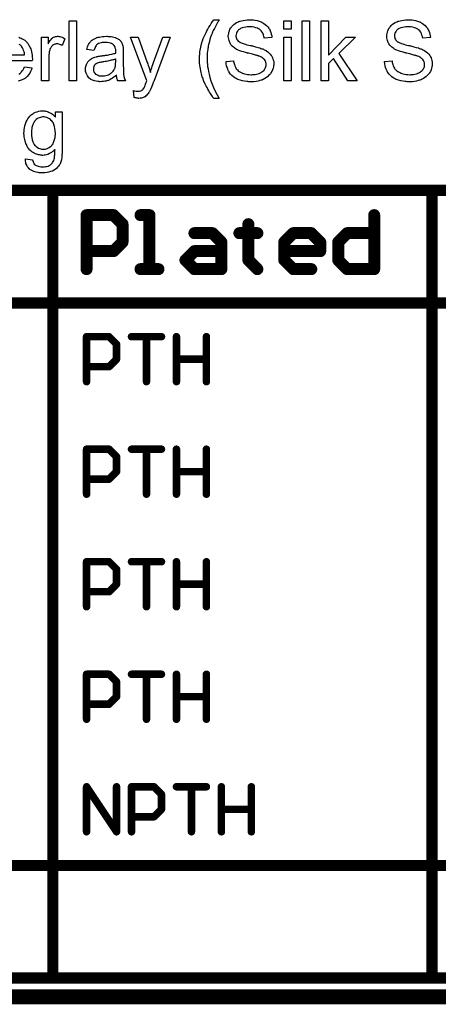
# Model space of a CAD drawing. Extents: x -1.7 to 9, y -2.8 to 5.2.
# Tile 6 of 227: x 0.781 to 1.339, y -2.82 to -1.507. Entities that reach past the tile are written whole.
import ezdxf

# ---------------------------------------------------------------- set-up
doc = ezdxf.new("R2010")
doc.units = 0
doc.layers.get('0').update_dxf_attribs({"linetype": 'CONTINUOUS'})
for name, color, linetype in [('qfn32-50-23-b_document', 1, 'CONTINUOUS'), ('qfn32-50-23-b_drawing_1', 1, 'CONTINUOUS'), ('qfn32-50-23-b_legend_bot', 1, 'CONTINUOUS')]:
    doc.layers.add(name, color=color, linetype=linetype)

# ---------------------------------------------------------------- blocks, each defined once
blk = doc.blocks.new('D58')
at = {"const_width": 0.005}
blk.add_lwpolyline([(-0.0025, 0, 1), (0.0025, 0, 1)], format="xyb", close=True, dxfattribs=at)
blk = doc.blocks.new('D69')
at = {"const_width": 0.0075}
blk.add_lwpolyline([(-0.00375, 0, 1), (0.00375, 0, 1)], format="xyb", close=True, dxfattribs=at)
blk = doc.blocks.new('D70')
at = {"const_width": 0.008}
blk.add_lwpolyline([(-0.004, 0, 1), (0.004, 0, 1)], format="xyb", close=True, dxfattribs=at)

msp = doc.modelspace()

# ---------------------------------------------------------------- linework, layer by layer
at = {"layer": 'qfn32-50-23-b_document', "color": 1, "const_width": 0.02}
msp.add_lwpolyline([(-1.530418, -2.81), (3.869582, -2.81)], dxfattribs=at)
at = {"layer": 'qfn32-50-23-b_drawing_1', "color": 1}
for points in [[(0.813239, -1.62905), (0.814049, -1.629166), (0.81509, -1.629397), (0.816247, -1.629629), (0.81752, -1.629976), (0.818792, -1.630438), (0.820181, -1.631017), (0.821569, -1.631711), (0.823073, -1.632521), (0.824462, -1.633447), (0.82585, -1.634604), (0.827238, -1.635876), (0.828511, -1.63738), (0.828511, -1.630207), (0.837536, -1.630207), (0.837536, -1.680421), (0.837536, -1.680536), (0.837536, -1.680999), (0.837536, -1.681694), (0.837536, -1.682619), (0.83742, -1.68366), (0.83742, -1.684933), (0.837304, -1.686322), (0.837189, -1.687826), (0.836841, -1.690949), (0.836379, -1.694189), (0.836032, -1.695693), (0.835684, -1.697082), (0.835222, -1.698354), (0.834759, -1.699511), (0.834759, -1.699627), (0.834643, -1.699743), (0.83418, -1.700437), (0.833602, -1.701478), (0.832676, -1.702751), (0.831404, -1.704139), (0.829899, -1.705643), (0.828048, -1.707148), (0.825966, -1.70842), (0.82585, -1.70842), (0.825734, -1.708536), (0.825387, -1.708767), (0.824924, -1.708883), (0.824346, -1.70923), (0.823652, -1.709461), (0.821916, -1.71004), (0.819834, -1.710734), (0.817288, -1.711197), (0.814396, -1.71166), (0.811272, -1.711775), (0.810231, -1.711775), (0.809536, -1.71166), (0.808611, -1.71166), (0.807685, -1.711544), (0.806528, -1.711428), (0.805255, -1.711197), (0.802594, -1.710619), (0.799817, -1.709809), (0.797041, -1.708652), (0.794495, -1.707032), (0.79438, -1.706916), (0.794264, -1.7068), (0.793454, -1.706106), (0.792528, -1.705065), (0.791371, -1.703561), (0.790214, -1.701594), (0.789173, -1.699164), (0.788826, -1.697776), (0.788595, -1.696272), (0.788363, -1.694768), (0.788363, -1.693032), (0.797966, -1.694305), (0.797966, -1.694536), (0.798082, -1.694999), (0.798313, -1.695809), (0.798545, -1.69685), (0.799008, -1.697891), (0.799586, -1.698933), (0.80028, -1.699974), (0.801206, -1.700784), (0.801437, -1.7009), (0.8019, -1.701247), (0.80271, -1.70171), (0.803867, -1.702172), (0.805255, -1.702751), (0.806991, -1.703214), (0.809073, -1.703561), (0.811272, -1.703677), (0.812429, -1.703677), (0.813586, -1.703561), (0.815206, -1.703329), (0.816825, -1.702982), (0.818561, -1.70252), (0.820296, -1.701825), (0.821801, -1.7009), (0.821916, -1.700784), (0.822379, -1.700437), (0.823073, -1.699743), (0.823883, -1.698933), (0.824693, -1.697776), (0.825503, -1.696503), (0.826313, -1.694999), (0.826891, -1.693264), (0.826891, -1.693148), (0.827007, -1.692685), (0.827123, -1.691759), (0.827238, -1.690602), (0.827354, -1.689793), (0.827354, -1.688867), (0.82747, -1.687826), (0.82747, -1.686669), (0.82747, -1.685396), (0.827586, -1.683892), (0.827586, -1.682388), (0.827586, -1.680652), (0.82747, -1.680768), (0.827238, -1.680999), (0.826891, -1.681346), (0.826428, -1.681809), (0.82585, -1.682388), (0.82504, -1.683082), (0.824115, -1.683776), (0.823189, -1.68447), (0.820759, -1.685859), (0.818098, -1.687131), (0.816594, -1.687594), (0.814974, -1.687941), (0.813239, -1.688173), (0.811503, -1.688288), (0.810925, -1.688288), (0.810346, -1.688173), (0.809536, -1.688173), (0.808495, -1.688057), (0.807338, -1.687826), (0.806065, -1.687594), (0.804677, -1.687247), (0.803173, -1.686784), (0.801669, -1.686206), (0.800165, -1.685512), (0.798545, -1.684702), (0.797041, -1.68366), (0.795537, -1.682503), (0.794148, -1.681231), (0.792875, -1.679727), (0.79276, -1.679611), (0.792644, -1.67938), (0.792297, -1.678801), (0.791834, -1.678223), (0.791371, -1.677297), (0.790793, -1.676371), (0.790214, -1.675214), (0.789636, -1.673826), (0.789057, -1.672438), (0.788479, -1.670818), (0.7879, -1.669198), (0.787438, -1.667347), (0.786628, -1.663413), (0.786512, -1.661215), (0.786396, -1.659016), (0.786396, -1.658901), (0.786396, -1.658669), (0.786396, -1.658206), (0.786396, -1.657628), (0.786512, -1.656818), (0.786512, -1.656008), (0.786743, -1.653926), (0.787091, -1.651611), (0.787669, -1.649066), (0.788363, -1.646405), (0.789404, -1.643744), (0.789404, -1.643628), (0.78952, -1.643397), (0.789752, -1.64305), (0.789983, -1.642587), (0.790677, -1.641314), (0.791603, -1.639694), (0.792875, -1.637959), (0.79438, -1.636223), (0.796115, -1.634372), (0.798082, -1.632868), (0.798198, -1.632868), (0.798313, -1.632752), (0.79866, -1.632521), (0.799123, -1.63229), (0.80028, -1.631595), (0.8019, -1.630901), (0.803867, -1.630207), (0.806181, -1.629513), (0.808726, -1.62905), (0.811503, -1.628934), (0.812544, -1.628934), (0.813239, -1.62905)], [(0.81347, -1.637033), (0.811619, -1.637033), (0.811156, -1.637149), (0.809883, -1.637265), (0.808379, -1.637727), (0.806528, -1.638306), (0.804677, -1.639347), (0.802826, -1.64062), (0.8019, -1.641546), (0.800975, -1.642471), (0.800975, -1.642587), (0.800743, -1.642703), (0.800512, -1.64305), (0.80028, -1.643513), (0.799933, -1.643975), (0.799586, -1.644669), (0.799123, -1.645479), (0.798776, -1.646405), (0.798313, -1.647446), (0.797851, -1.648719), (0.797504, -1.649992), (0.797156, -1.65138), (0.796925, -1.653), (0.796694, -1.65462), (0.796462, -1.656355), (0.796462, -1.658322), (0.796462, -1.658438), (0.796462, -1.658785), (0.796462, -1.659363), (0.796578, -1.660173), (0.796578, -1.661099), (0.796694, -1.662256), (0.797041, -1.664686), (0.797619, -1.667462), (0.798313, -1.670123), (0.79947, -1.672785), (0.800165, -1.673942), (0.800975, -1.674983), (0.801206, -1.675214), (0.801784, -1.675793), (0.80271, -1.676603), (0.804098, -1.677528), (0.805718, -1.67857), (0.807685, -1.67938), (0.809883, -1.679958), (0.81104, -1.680074), (0.812313, -1.680189), (0.813007, -1.680189), (0.81347, -1.680074), (0.814743, -1.679958), (0.816363, -1.679495), (0.818098, -1.678917), (0.820065, -1.677991), (0.821916, -1.676718), (0.822842, -1.675909), (0.823767, -1.674983), (0.823767, -1.674867), (0.823999, -1.674752), (0.82423, -1.674404), (0.824462, -1.673942), (0.824809, -1.673479), (0.825271, -1.672785), (0.825619, -1.671975), (0.826081, -1.670933), (0.826544, -1.669892), (0.826891, -1.668735), (0.827354, -1.667347), (0.827701, -1.665843), (0.827933, -1.664339), (0.828164, -1.662603), (0.828395, -1.660636), (0.828395, -1.658669), (0.828395, -1.658553), (0.828395, -1.658206), (0.828395, -1.657628), (0.82828, -1.656934), (0.82828, -1.656008), (0.828164, -1.654967), (0.827817, -1.652653), (0.827238, -1.649992), (0.826428, -1.647331), (0.825271, -1.644669), (0.824462, -1.643513), (0.823652, -1.642471), (0.823652, -1.642355), (0.82342, -1.64224), (0.822842, -1.641661), (0.821801, -1.640736), (0.820412, -1.639694), (0.818792, -1.638769), (0.816825, -1.637843), (0.814627, -1.637265), (0.81347, -1.637033)]]:
    msp.add_lwpolyline(points, dxfattribs=at)
for points, const_width in [([(-1.475368, -1.735), (3.609241, -1.735)], 0.015), ([(0.825013, -2.785), (0.825013, -1.735)], 0.015), ([(1.330889, -2.785), (1.330889, -1.735)], 0.015), ([(0.870013, -1.84), (0.870013, -1.768023)], 0.016), ([(0.870013, -1.768023), (0.906001, -1.768023)], 0.016), ([(0.906001, -1.768023), (0.917997, -1.780019)], 0.016), ([(0.953986, -1.768023), (0.94199, -1.768023)], 0.016), ([(0.953986, -1.84), (0.953986, -1.768023)], 0.016), ([(1.253889, -1.768023), (1.253889, -1.84)], 0.016), ([(0.917997, -1.780019), (0.917997, -1.804012)], 0.016), ([(1.013966, -1.792015), (1.037959, -1.792015)], 0.016), ([(1.037959, -1.792015), (1.049955, -1.804012)], 0.016), ([(1.085943, -1.792015), (1.073947, -1.792015)], 0.016), ([(1.073947, -1.792015), (1.097939, -1.792015)], 0.016), ([(1.085943, -1.780019), (1.085943, -1.792015)], 0.016), ([(1.097939, -1.792015), (1.085943, -1.792015)], 0.016), ([(1.085943, -1.792015), (1.085943, -1.828004)], 0.016), ([(1.133928, -1.804012), (1.145924, -1.792015)], 0.016), ([(1.145924, -1.792015), (1.169916, -1.792015)], 0.016), ([(1.169916, -1.792015), (1.181912, -1.804012)], 0.016), ([(1.205904, -1.804012), (1.2179, -1.792015)], 0.016), ([(1.2179, -1.792015), (1.253889, -1.792015)], 0.016), ([(0.917997, -1.804012), (0.906001, -1.816008)], 0.016), ([(1.049955, -1.804012), (1.049955, -1.84)], 0.016), ([(1.133928, -1.828004), (1.133928, -1.804012)], 0.016), ([(1.181912, -1.804012), (1.181912, -1.816008)], 0.016), ([(1.205904, -1.828004), (1.205904, -1.804012)], 0.016), ([(0.906001, -1.816008), (0.870013, -1.816008)], 0.016), ([(1.00197, -1.828004), (1.013966, -1.816008)], 0.016), ([(1.013966, -1.816008), (1.049955, -1.816008)], 0.016), ([(1.181912, -1.816008), (1.133928, -1.816008)], 0.016), ([(1.013966, -1.84), (1.00197, -1.828004)], 0.016), ([(1.085943, -1.828004), (1.097939, -1.84)], 0.016), ([(1.145924, -1.84), (1.133928, -1.828004)], 0.016), ([(1.2179, -1.84), (1.205904, -1.828004)], 0.016), ([(0.94199, -1.84), (0.965982, -1.84)], 0.016), ([(0.965982, -1.84), (0.953986, -1.84)], 0.016), ([(1.049955, -1.84), (1.013966, -1.84)], 0.016), ([(1.169916, -1.84), (1.145924, -1.84)], 0.016), ([(1.253889, -1.84), (1.2179, -1.84)], 0.016), ([(-1.475368, -1.885), (3.609241, -1.885)], 0.015), ([(0.870013, -1.99), (0.870013, -1.930019)], 0.01), ([(0.870013, -1.930019), (0.900003, -1.930019)], 0.01), ([(0.900003, -1.930019), (0.91, -1.940016)], 0.01), ([(0.929994, -1.930019), (0.969981, -1.930019)], 0.01), ([(0.969981, -1.930019), (0.949987, -1.930019)], 0.01), ([(0.949987, -1.930019), (0.949987, -1.99)], 0.01), ([(0.989974, -1.930019), (0.989974, -1.99)], 0.01), ([(1.029961, -1.96001), (1.029961, -1.930019)], 0.01), ([(1.029961, -1.930019), (1.029961, -1.99)], 0.01), ([(0.91, -1.940016), (0.91, -1.96001)], 0.01), ([(0.91, -1.96001), (0.900003, -1.970006)], 0.01), ([(0.989974, -1.99), (0.989974, -1.96001)], 0.01), ([(0.989974, -1.96001), (1.029961, -1.96001)], 0.01), ([(0.900003, -1.970006), (0.870013, -1.970006)], 0.01), ([(0.870013, -2.14), (0.870013, -2.080019)], 0.01), ([(0.870013, -2.080019), (0.900003, -2.080019)], 0.01), ([(0.900003, -2.080019), (0.91, -2.090016)], 0.01), ([(0.91, -2.090016), (0.91, -2.11001)], 0.01), ([(0.929994, -2.080019), (0.969981, -2.080019)], 0.01), ([(0.969981, -2.080019), (0.949987, -2.080019)], 0.01), ([(0.949987, -2.080019), (0.949987, -2.14)], 0.01), ([(0.989974, -2.080019), (0.989974, -2.14)], 0.01), ([(1.029961, -2.11001), (1.029961, -2.080019)], 0.01), ([(1.029961, -2.080019), (1.029961, -2.14)], 0.01), ([(0.91, -2.11001), (0.900003, -2.120006)], 0.01), ([(0.989974, -2.14), (0.989974, -2.11001)], 0.01), ([(0.989974, -2.11001), (1.029961, -2.11001)], 0.01), ([(0.900003, -2.120006), (0.870013, -2.120006)], 0.01), ([(0.870013, -2.29), (0.870013, -2.230019)], 0.01), ([(0.870013, -2.230019), (0.900003, -2.230019)], 0.01), ([(0.900003, -2.230019), (0.91, -2.240016)], 0.01), ([(0.929994, -2.230019), (0.969981, -2.230019)], 0.01), ([(0.969981, -2.230019), (0.949987, -2.230019)], 0.01), ([(0.949987, -2.230019), (0.949987, -2.29)], 0.01), ([(0.989974, -2.230019), (0.989974, -2.29)], 0.01), ([(1.029961, -2.26001), (1.029961, -2.230019)], 0.01), ([(1.029961, -2.230019), (1.029961, -2.29)], 0.01), ([(0.91, -2.240016), (0.91, -2.26001)], 0.01), ([(0.91, -2.26001), (0.900003, -2.270006)], 0.01), ([(0.989974, -2.29), (0.989974, -2.26001)], 0.01), ([(0.989974, -2.26001), (1.029961, -2.26001)], 0.01), ([(0.900003, -2.270006), (0.870013, -2.270006)], 0.01), ([(0.870013, -2.44), (0.870013, -2.380019)], 0.01), ([(0.870013, -2.380019), (0.900003, -2.380019)], 0.01), ([(0.900003, -2.380019), (0.91, -2.390016)], 0.01), ([(0.929994, -2.380019), (0.969981, -2.380019)], 0.01), ([(0.969981, -2.380019), (0.949987, -2.380019)], 0.01), ([(0.949987, -2.380019), (0.949987, -2.44)], 0.01), ([(0.989974, -2.380019), (0.989974, -2.44)], 0.01), ([(1.029961, -2.41001), (1.029961, -2.380019)], 0.01), ([(1.029961, -2.380019), (1.029961, -2.44)], 0.01), ([(0.91, -2.390016), (0.91, -2.41001)], 0.01), ([(0.900003, -2.420006), (0.870013, -2.420006)], 0.01), ([(0.91, -2.41001), (0.900003, -2.420006)], 0.01), ([(0.989974, -2.44), (0.989974, -2.41001)], 0.01), ([(0.989974, -2.41001), (1.029961, -2.41001)], 0.01), ([(0.870013, -2.59), (0.870013, -2.530019)], 0.01), ([(0.870013, -2.530019), (0.91, -2.59)], 0.01), ([(0.91, -2.59), (0.91, -2.530019)], 0.01), ([(0.929994, -2.59), (0.929994, -2.530019)], 0.01), ([(0.929994, -2.530019), (0.959984, -2.530019)], 0.01), ([(0.959984, -2.530019), (0.969981, -2.540016)], 0.01), ([(0.989974, -2.530019), (1.029961, -2.530019)], 0.01), ([(1.029961, -2.530019), (1.009968, -2.530019)], 0.01), ([(1.009968, -2.530019), (1.009968, -2.59)], 0.01), ([(1.049955, -2.530019), (1.049955, -2.59)], 0.01), ([(1.089942, -2.56001), (1.089942, -2.530019)], 0.01), ([(1.089942, -2.530019), (1.089942, -2.59)], 0.01), ([(0.969981, -2.540016), (0.969981, -2.56001)], 0.01), ([(0.969981, -2.56001), (0.959984, -2.570006)], 0.01), ([(1.049955, -2.59), (1.049955, -2.56001)], 0.01), ([(1.049955, -2.56001), (1.089942, -2.56001)], 0.01), ([(0.959984, -2.570006), (0.929994, -2.570006)], 0.01), ([(-1.475368, -2.635), (3.609241, -2.635)], 0.015), ([(-1.475368, -2.785), (3.609241, -2.785)], 0.015)]:
    msp.add_lwpolyline(points, dxfattribs=dict(at, const_width=const_width))
at = {"layer": 'qfn32-50-23-b_legend_bot', "color": 1}
for points in [[(0.856626, -1.588925), (0.846792, -1.588925), (0.846792, -1.50886), (0.856626, -1.50886), (0.856626, -1.588925)], [(1.046953, -1.507588), (1.046837, -1.507935), (1.04649, -1.508513), (1.046027, -1.509323), (1.045449, -1.510249), (1.04487, -1.511406), (1.043482, -1.513835), (1.041978, -1.516497), (1.040589, -1.519158), (1.039201, -1.521703), (1.038738, -1.522744), (1.038275, -1.523786), (1.038275, -1.523901), (1.038159, -1.524133), (1.037928, -1.52448), (1.037697, -1.525058), (1.037465, -1.525753), (1.037118, -1.526562), (1.036771, -1.527488), (1.036424, -1.528529), (1.035498, -1.530959), (1.034688, -1.53362), (1.033879, -1.536513), (1.033069, -1.539521), (1.033069, -1.539637), (1.032953, -1.539984), (1.032837, -1.540562), (1.032722, -1.541256), (1.03249, -1.542182), (1.032374, -1.543339), (1.032143, -1.544496), (1.031912, -1.545884), (1.03168, -1.547389), (1.031449, -1.549008), (1.031102, -1.552479), (1.03087, -1.556182), (1.030755, -1.56), (1.030755, -1.560116), (1.030755, -1.560347), (1.030755, -1.560694), (1.030755, -1.561157), (1.03087, -1.561851), (1.03087, -1.562545), (1.030986, -1.563471), (1.030986, -1.564512), (1.031217, -1.566942), (1.031565, -1.569719), (1.032143, -1.572958), (1.032837, -1.576429), (1.033647, -1.580247), (1.034688, -1.584412), (1.036077, -1.588809), (1.037697, -1.593321), (1.039548, -1.597949), (1.04163, -1.602809), (1.044176, -1.607668), (1.047068, -1.612528), (1.040011, -1.612528), (1.039895, -1.612412), (1.039664, -1.612065), (1.039201, -1.611486), (1.038622, -1.610676), (1.037928, -1.609751), (1.037118, -1.608594), (1.036193, -1.607205), (1.035267, -1.605701), (1.03411, -1.603966), (1.033069, -1.602115), (1.031912, -1.600148), (1.030755, -1.598065), (1.029598, -1.595867), (1.028441, -1.593553), (1.026242, -1.588578), (1.026127, -1.588462), (1.026011, -1.587999), (1.02578, -1.587189), (1.025432, -1.586148), (1.02497, -1.584875), (1.024507, -1.583487), (1.024044, -1.581751), (1.023466, -1.579784), (1.023003, -1.577818), (1.022424, -1.575504), (1.021962, -1.57319), (1.021614, -1.57076), (1.02092, -1.565438), (1.020804, -1.562777), (1.020689, -1.56), (1.020689, -1.559884), (1.020689, -1.559421), (1.020689, -1.558727), (1.020804, -1.557802), (1.020804, -1.556645), (1.02092, -1.555256), (1.021036, -1.553752), (1.021267, -1.552016), (1.021383, -1.550165), (1.02173, -1.548198), (1.022424, -1.544033), (1.023466, -1.539637), (1.024854, -1.535124), (1.02497, -1.535009), (1.025085, -1.534546), (1.025317, -1.533736), (1.02578, -1.532695), (1.026242, -1.531538), (1.026937, -1.530034), (1.027746, -1.528298), (1.028556, -1.526447), (1.029598, -1.52448), (1.030639, -1.522282), (1.031912, -1.519968), (1.0333, -1.517654), (1.034804, -1.515108), (1.036424, -1.512563), (1.038159, -1.510017), (1.040011, -1.507472), (1.047068, -1.507472), (1.046953, -1.507588)], [(1.089646, -1.507588), (1.090456, -1.507588), (1.092654, -1.507819), (1.095084, -1.508166), (1.097629, -1.508745), (1.100406, -1.509439), (1.102951, -1.510364), (1.103067, -1.510364), (1.103299, -1.51048), (1.103646, -1.510711), (1.104109, -1.510943), (1.105265, -1.511521), (1.10677, -1.512563), (1.108505, -1.51372), (1.110241, -1.515224), (1.11186, -1.516959), (1.113364, -1.518926), (1.113364, -1.519042), (1.11348, -1.519158), (1.113712, -1.519505), (1.113943, -1.519852), (1.114522, -1.521009), (1.115216, -1.522513), (1.116026, -1.524364), (1.116604, -1.526562), (1.117183, -1.528876), (1.117414, -1.531422), (1.107232, -1.532232), (1.107232, -1.532116), (1.107232, -1.531885), (1.107117, -1.531537), (1.107001, -1.530959), (1.106654, -1.529686), (1.106191, -1.527951), (1.105497, -1.5261), (1.104456, -1.524248), (1.103183, -1.522513), (1.101563, -1.520893), (1.101332, -1.520777), (1.100753, -1.520315), (1.099596, -1.51962), (1.098092, -1.518926), (1.096125, -1.518232), (1.093811, -1.517538), (1.090919, -1.517075), (1.087679, -1.516959), (1.086059, -1.516959), (1.085365, -1.517075), (1.084439, -1.517191), (1.082357, -1.517422), (1.080043, -1.517885), (1.077729, -1.518463), (1.075531, -1.519389), (1.074605, -1.519968), (1.073679, -1.520546), (1.073448, -1.520662), (1.072985, -1.521125), (1.072291, -1.521935), (1.071597, -1.52286), (1.070787, -1.524133), (1.070093, -1.525521), (1.06963, -1.527141), (1.069399, -1.528992), (1.069399, -1.529224), (1.069399, -1.529686), (1.069514, -1.530496), (1.069746, -1.531422), (1.070093, -1.532579), (1.070671, -1.533736), (1.071365, -1.534893), (1.072407, -1.53605), (1.072522, -1.536166), (1.073101, -1.536513), (1.073564, -1.53686), (1.074026, -1.537091), (1.074721, -1.537438), (1.075531, -1.537901), (1.076572, -1.538248), (1.077729, -1.538711), (1.079002, -1.539174), (1.080506, -1.539752), (1.082126, -1.540215), (1.083977, -1.540793), (1.086059, -1.541256), (1.088373, -1.541835), (1.088489, -1.541835), (1.088952, -1.54195), (1.089646, -1.542066), (1.090456, -1.542298), (1.091497, -1.542529), (1.09277, -1.542876), (1.094043, -1.543223), (1.095431, -1.54357), (1.098439, -1.54438), (1.101332, -1.54519), (1.10272, -1.545653), (1.103993, -1.546116), (1.10515, -1.546463), (1.106075, -1.546926), (1.106191, -1.546926), (1.106422, -1.547041), (1.10677, -1.547273), (1.107232, -1.547504), (1.108505, -1.548198), (1.110009, -1.549124), (1.111745, -1.550397), (1.11348, -1.551785), (1.1151, -1.553405), (1.116488, -1.55514), (1.116604, -1.555372), (1.117067, -1.55595), (1.11753, -1.556992), (1.118224, -1.55838), (1.118802, -1.56), (1.119381, -1.561967), (1.119728, -1.564165), (1.119844, -1.566479), (1.119844, -1.566595), (1.119844, -1.56671), (1.119844, -1.567057), (1.119844, -1.56752), (1.119612, -1.568793), (1.119381, -1.570413), (1.118918, -1.572264), (1.11834, -1.574231), (1.117414, -1.576313), (1.116141, -1.578512), (1.116141, -1.578627), (1.116026, -1.578743), (1.115447, -1.579437), (1.114637, -1.580479), (1.11348, -1.581636), (1.111976, -1.583024), (1.110125, -1.584528), (1.108042, -1.585917), (1.105613, -1.587189), (1.105497, -1.587189), (1.105265, -1.587305), (1.104918, -1.587421), (1.104456, -1.587652), (1.103761, -1.587883), (1.102951, -1.58823), (1.1011, -1.588693), (1.098902, -1.589272), (1.096241, -1.58985), (1.093348, -1.590197), (1.090225, -1.590313), (1.088373, -1.590313), (1.087448, -1.590197), (1.086406, -1.590197), (1.085249, -1.590082), (1.083861, -1.589966), (1.080968, -1.589503), (1.07796, -1.58904), (1.074952, -1.588231), (1.07206, -1.587189), (1.071944, -1.587189), (1.071713, -1.587074), (1.071365, -1.586842), (1.070903, -1.586611), (1.069514, -1.585917), (1.067894, -1.584875), (1.066043, -1.583487), (1.064076, -1.581867), (1.062225, -1.5799), (1.06049, -1.577702), (1.06049, -1.577586), (1.060258, -1.577355), (1.060142, -1.577008), (1.059795, -1.576545), (1.059564, -1.575966), (1.059217, -1.575272), (1.058407, -1.573537), (1.057597, -1.571338), (1.056903, -1.568909), (1.05644, -1.566132), (1.056209, -1.563239), (1.066159, -1.562314), (1.066159, -1.562429), (1.066159, -1.562545), (1.066275, -1.562892), (1.066275, -1.563355), (1.066506, -1.564396), (1.066853, -1.5659), (1.067316, -1.567405), (1.067779, -1.56914), (1.068589, -1.57076), (1.069399, -1.572264), (1.069514, -1.57238), (1.069861, -1.572842), (1.07044, -1.573652), (1.071365, -1.574462), (1.072522, -1.575504), (1.073795, -1.576545), (1.075531, -1.577586), (1.077382, -1.578512), (1.077497, -1.578512), (1.077613, -1.578627), (1.07796, -1.578743), (1.078307, -1.578859), (1.079464, -1.579206), (1.080968, -1.579669), (1.08282, -1.580131), (1.084902, -1.580479), (1.087216, -1.58071), (1.089762, -1.580826), (1.090803, -1.580826), (1.09196, -1.58071), (1.093348, -1.580594), (1.094968, -1.580363), (1.096819, -1.580131), (1.098671, -1.579669), (1.100406, -1.57909), (1.100638, -1.578975), (1.101216, -1.578743), (1.102026, -1.57828), (1.103067, -1.577818), (1.104109, -1.577008), (1.105265, -1.576198), (1.106422, -1.575272), (1.107348, -1.574115), (1.107464, -1.573999), (1.107695, -1.573537), (1.108042, -1.572958), (1.108505, -1.572033), (1.108968, -1.571107), (1.109315, -1.56995), (1.109546, -1.568677), (1.109662, -1.567289), (1.109662, -1.567173), (1.109662, -1.566595), (1.109546, -1.5659), (1.109431, -1.564975), (1.109084, -1.564049), (1.108736, -1.562892), (1.108158, -1.561735), (1.107348, -1.560694), (1.107232, -1.560578), (1.106885, -1.560231), (1.106422, -1.559768), (1.105613, -1.559074), (1.104687, -1.55838), (1.103414, -1.55757), (1.10191, -1.55676), (1.100175, -1.556066), (1.100059, -1.55595), (1.09948, -1.555834), (1.098555, -1.555487), (1.097976, -1.555372), (1.097167, -1.55514), (1.096357, -1.554793), (1.095315, -1.554562), (1.094158, -1.554215), (1.09277, -1.553868), (1.091381, -1.553521), (1.089762, -1.553058), (1.08791, -1.552595), (1.085944, -1.552132), (1.085828, -1.552132), (1.085481, -1.552016), (1.084902, -1.551901), (1.084208, -1.551669), (1.083283, -1.551438), (1.082241, -1.551207), (1.079927, -1.550512), (1.077382, -1.549703), (1.074721, -1.548893), (1.072407, -1.548083), (1.071365, -1.54762), (1.07044, -1.547157), (1.070324, -1.547157), (1.070208, -1.547041), (1.069514, -1.546579), (1.068473, -1.546), (1.067316, -1.545074), (1.065928, -1.544033), (1.064539, -1.542761), (1.063151, -1.541256), (1.061994, -1.539637), (1.061878, -1.539405), (1.061531, -1.538827), (1.061068, -1.537901), (1.060605, -1.536744), (1.060142, -1.53524), (1.05968, -1.533505), (1.059333, -1.531653), (1.059217, -1.529686), (1.059217, -1.529571), (1.059217, -1.529455), (1.059217, -1.529108), (1.059217, -1.528645), (1.059448, -1.527488), (1.05968, -1.525984), (1.060027, -1.524248), (1.060605, -1.522282), (1.061415, -1.520315), (1.062572, -1.518348), (1.062572, -1.518232), (1.062688, -1.518116), (1.063266, -1.517422), (1.064076, -1.516497), (1.065118, -1.51534), (1.066506, -1.514067), (1.068242, -1.512678), (1.070324, -1.511406), (1.072638, -1.510249), (1.072754, -1.510249), (1.072985, -1.510133), (1.073332, -1.510017), (1.073795, -1.509786), (1.074374, -1.509555), (1.075184, -1.509323), (1.076919, -1.50886), (1.079117, -1.508398), (1.081663, -1.507935), (1.084324, -1.507588), (1.087332, -1.507472), (1.088836, -1.507472), (1.089646, -1.507588)], [(1.142984, -1.520083), (1.133149, -1.520083), (1.133149, -1.50886), (1.142984, -1.50886), (1.142984, -1.520083)], [(1.167628, -1.588925), (1.157793, -1.588925), (1.157793, -1.50886), (1.167628, -1.50886), (1.167628, -1.588925)], [(1.192735, -1.554562), (1.21599, -1.530843), (1.228833, -1.530843), (1.206503, -1.552479), (1.231031, -1.588925), (1.218883, -1.588925), (1.199561, -1.559305), (1.192735, -1.5659), (1.192735, -1.588925), (1.1829, -1.588925), (1.1829, -1.50886), (1.192735, -1.50886), (1.192735, -1.554562)], [(1.301146, -1.507588), (1.301956, -1.507588), (1.304154, -1.507819), (1.306583, -1.508166), (1.309129, -1.508745), (1.311906, -1.509439), (1.314451, -1.510364), (1.314567, -1.510364), (1.314798, -1.51048), (1.315145, -1.510711), (1.315608, -1.510943), (1.316765, -1.511521), (1.318269, -1.512563), (1.320005, -1.51372), (1.32174, -1.515224), (1.32336, -1.516959), (1.324864, -1.518926), (1.324864, -1.519042), (1.32498, -1.519158), (1.325211, -1.519505), (1.325443, -1.519852), (1.326021, -1.521009), (1.326715, -1.522513), (1.327525, -1.524364), (1.328104, -1.526562), (1.328682, -1.528876), (1.328914, -1.531422), (1.318732, -1.532232), (1.318732, -1.532116), (1.318732, -1.531885), (1.318616, -1.531537), (1.318501, -1.530959), (1.318153, -1.529686), (1.317691, -1.527951), (1.316996, -1.5261), (1.315955, -1.524248), (1.314682, -1.522513), (1.313063, -1.520893), (1.312831, -1.520777), (1.312253, -1.520315), (1.311096, -1.51962), (1.309592, -1.518926), (1.307625, -1.518232), (1.305311, -1.517538), (1.302418, -1.517075), (1.299179, -1.516959), (1.297559, -1.516959), (1.296865, -1.517075), (1.295939, -1.517191), (1.293857, -1.517422), (1.291543, -1.517885), (1.289228, -1.518463), (1.28703, -1.519389), (1.286105, -1.519967), (1.285179, -1.520546), (1.284948, -1.520662), (1.284485, -1.521124), (1.283791, -1.521934), (1.283096, -1.52286), (1.282286, -1.524133), (1.281592, -1.525521), (1.28113, -1.527141), (1.280898, -1.528992), (1.280898, -1.529224), (1.280898, -1.529686), (1.281014, -1.530496), (1.281245, -1.531422), (1.281592, -1.532579), (1.282171, -1.533736), (1.282865, -1.534893), (1.283906, -1.53605), (1.284022, -1.536166), (1.284601, -1.536513), (1.285063, -1.53686), (1.285526, -1.537091), (1.28622, -1.537438), (1.28703, -1.537901), (1.288072, -1.538248), (1.289228, -1.538711), (1.290501, -1.539174), (1.292005, -1.539752), (1.293625, -1.540215), (1.295476, -1.540793), (1.297559, -1.541256), (1.299873, -1.541835), (1.299989, -1.541835), (1.300451, -1.54195), (1.301146, -1.542066), (1.301956, -1.542298), (1.302997, -1.542529), (1.30427, -1.542876), (1.305542, -1.543223), (1.306931, -1.54357), (1.309939, -1.54438), (1.312831, -1.54519), (1.31422, -1.545653), (1.315492, -1.546116), (1.316649, -1.546463), (1.317575, -1.546926), (1.317691, -1.546926), (1.317922, -1.547041), (1.318269, -1.547273), (1.318732, -1.547504), (1.320005, -1.548198), (1.321509, -1.549124), (1.323244, -1.550397), (1.32498, -1.551785), (1.3266, -1.553405), (1.327988, -1.55514), (1.328104, -1.555372), (1.328566, -1.55595), (1.329029, -1.556992), (1.329724, -1.55838), (1.330302, -1.56), (1.33088, -1.561967), (1.331228, -1.564165), (1.331343, -1.566479), (1.331343, -1.566595), (1.331343, -1.56671), (1.331343, -1.567057), (1.331343, -1.56752), (1.331112, -1.568793), (1.33088, -1.570413), (1.330418, -1.572264), (1.329839, -1.574231), (1.328914, -1.576313), (1.327641, -1.578512), (1.327641, -1.578627), (1.327525, -1.578743), (1.326947, -1.579437), (1.326137, -1.580479), (1.32498, -1.581636), (1.323476, -1.583024), (1.321624, -1.584528), (1.319542, -1.585917), (1.317112, -1.587189), (1.316996, -1.587189), (1.316765, -1.587305), (1.316418, -1.587421), (1.315955, -1.587652), (1.315261, -1.587883), (1.314451, -1.58823), (1.3126, -1.588693), (1.310402, -1.589272), (1.307741, -1.58985), (1.304848, -1.590197), (1.301724, -1.590313), (1.299873, -1.590313), (1.298947, -1.590197), (1.297906, -1.590197), (1.296749, -1.590082), (1.295361, -1.589966), (1.292468, -1.589503), (1.28946, -1.58904), (1.286452, -1.58823), (1.283559, -1.587189), (1.283444, -1.587189), (1.283212, -1.587073), (1.282865, -1.586842), (1.282402, -1.586611), (1.281014, -1.585917), (1.279394, -1.584875), (1.277543, -1.583487), (1.275576, -1.581867), (1.273725, -1.5799), (1.271989, -1.577702), (1.271989, -1.577586), (1.271758, -1.577355), (1.271642, -1.577008), (1.271295, -1.576545), (1.271064, -1.575966), (1.270716, -1.575272), (1.269907, -1.573537), (1.269097, -1.571338), (1.268402, -1.568909), (1.26794, -1.566132), (1.267708, -1.563239), (1.277659, -1.562314), (1.277659, -1.562429), (1.277659, -1.562545), (1.277774, -1.562892), (1.277774, -1.563355), (1.278006, -1.564396), (1.278353, -1.5659), (1.278815, -1.567405), (1.279278, -1.56914), (1.280088, -1.57076), (1.280898, -1.572264), (1.281014, -1.57238), (1.281361, -1.572842), (1.281939, -1.573652), (1.282865, -1.574462), (1.284022, -1.575504), (1.285295, -1.576545), (1.28703, -1.577586), (1.288881, -1.578512), (1.288997, -1.578512), (1.289113, -1.578627), (1.28946, -1.578743), (1.289807, -1.578859), (1.290964, -1.579206), (1.292468, -1.579669), (1.294319, -1.580131), (1.296402, -1.580479), (1.298716, -1.58071), (1.301261, -1.580826), (1.302303, -1.580826), (1.30346, -1.58071), (1.304848, -1.580594), (1.306468, -1.580363), (1.308319, -1.580131), (1.31017, -1.579669), (1.311906, -1.57909), (1.312137, -1.578975), (1.312716, -1.578743), (1.313525, -1.57828), (1.314567, -1.577818), (1.315608, -1.577008), (1.316765, -1.576198), (1.317922, -1.575272), (1.318848, -1.574115), (1.318963, -1.573999), (1.319195, -1.573537), (1.319542, -1.572958), (1.320005, -1.572033), (1.320467, -1.571107), (1.320815, -1.56995), (1.321046, -1.568677), (1.321162, -1.567289), (1.321162, -1.567173), (1.321162, -1.566595), (1.321046, -1.5659), (1.32093, -1.564975), (1.320583, -1.564049), (1.320236, -1.562892), (1.319658, -1.561735), (1.318848, -1.560694), (1.318732, -1.560578), (1.318385, -1.560231), (1.317922, -1.559768), (1.317112, -1.559074), (1.316187, -1.55838), (1.314914, -1.55757), (1.31341, -1.55676), (1.311674, -1.556066), (1.311559, -1.55595), (1.31098, -1.555834), (1.310054, -1.555487), (1.309476, -1.555372), (1.308666, -1.55514), (1.307856, -1.554793), (1.306815, -1.554562), (1.305658, -1.554215), (1.30427, -1.553868), (1.302881, -1.553521), (1.301261, -1.553058), (1.29941, -1.552595), (1.297443, -1.552132), (1.297328, -1.552132), (1.29698, -1.552016), (1.296402, -1.551901), (1.295708, -1.551669), (1.294782, -1.551438), (1.293741, -1.551207), (1.291427, -1.550512), (1.288881, -1.549702), (1.28622, -1.548892), (1.283906, -1.548083), (1.282865, -1.54762), (1.281939, -1.547157), (1.281824, -1.547157), (1.281708, -1.547041), (1.281014, -1.546579), (1.279973, -1.546), (1.278815, -1.545074), (1.277427, -1.544033), (1.276039, -1.54276), (1.27465, -1.541256), (1.273493, -1.539637), (1.273378, -1.539405), (1.273031, -1.538827), (1.272568, -1.537901), (1.272105, -1.536744), (1.271642, -1.53524), (1.271179, -1.533504), (1.270832, -1.531653), (1.270716, -1.529686), (1.270716, -1.529571), (1.270716, -1.529455), (1.270716, -1.529108), (1.270716, -1.528645), (1.270948, -1.527488), (1.271179, -1.525984), (1.271526, -1.524248), (1.272105, -1.522282), (1.272915, -1.520315), (1.274072, -1.518348), (1.274072, -1.518232), (1.274188, -1.518116), (1.274766, -1.517422), (1.275576, -1.516496), (1.276617, -1.51534), (1.278006, -1.514067), (1.279741, -1.512678), (1.281824, -1.511406), (1.284138, -1.510249), (1.284253, -1.510249), (1.284485, -1.510133), (1.284832, -1.510017), (1.285295, -1.509786), (1.285873, -1.509554), (1.286683, -1.509323), (1.288419, -1.50886), (1.290617, -1.508398), (1.293162, -1.507935), (1.295823, -1.507588), (1.298832, -1.507472), (1.300336, -1.507472), (1.301146, -1.507588)], [(0.779454, -1.530959), (0.781074, -1.531538), (0.782578, -1.532116), (0.784198, -1.532926), (0.785818, -1.533852), (0.787438, -1.534893), (0.788942, -1.536166), (0.79033, -1.537554), (0.790446, -1.53767), (0.790677, -1.537901), (0.791024, -1.538364), (0.791487, -1.539058), (0.792066, -1.539868), (0.792644, -1.540794), (0.793338, -1.541951), (0.794033, -1.543339), (0.794727, -1.544843), (0.795421, -1.546463), (0.795999, -1.548314), (0.796578, -1.550281), (0.797041, -1.552479), (0.797388, -1.554793), (0.797619, -1.557223), (0.797735, -1.559884), (0.797735, -1.56), (0.797735, -1.560463), (0.797735, -1.561273), (0.797619, -1.562429), (0.754232, -1.562429)], [(0.832908, -1.529686), (0.83418, -1.529918), (0.835684, -1.530381), (0.837304, -1.530959), (0.839155, -1.531769), (0.841122, -1.53281), (0.837536, -1.541835), (0.83742, -1.541719), (0.836957, -1.541488), (0.836263, -1.541141), (0.835337, -1.540794), (0.834296, -1.540447), (0.833023, -1.540099), (0.831751, -1.539868), (0.830478, -1.539752), (0.829899, -1.539752), (0.829321, -1.539868), (0.828511, -1.539984), (0.827701, -1.540215), (0.82666, -1.540562), (0.825619, -1.541025), (0.824693, -1.541719), (0.824577, -1.541835), (0.82423, -1.542066), (0.823883, -1.542529), (0.823305, -1.543108), (0.822726, -1.543918), (0.822148, -1.544843), (0.821569, -1.545884), (0.821106, -1.547157), (0.820991, -1.547389), (0.820875, -1.548083), (0.820644, -1.549124), (0.820296, -1.550512), (0.819949, -1.552248), (0.819718, -1.554215), (0.819602, -1.556297), (0.819486, -1.558611), (0.819486, -1.588925), (0.809652, -1.588925), (0.809652, -1.530843), (0.818561, -1.530843), (0.818561, -1.539637), (0.818677, -1.539521), (0.819139, -1.538711), (0.819718, -1.53767), (0.820644, -1.536397), (0.821569, -1.535124), (0.82261, -1.533736), (0.823652, -1.532579), (0.824693, -1.531653), (0.824809, -1.531538), (0.825156, -1.531306), (0.82585, -1.530959), (0.826544, -1.530612), (0.82747, -1.530265), (0.828627, -1.529918), (0.829784, -1.529686), (0.831057, -1.529571), (0.831866, -1.529571), (0.832908, -1.529686)], [(0.898972, -1.529686), (0.900708, -1.529802), (0.902675, -1.530034), (0.904642, -1.530381), (0.906609, -1.530843), (0.90846, -1.531422), (0.908691, -1.531538), (0.90927, -1.531769), (0.91008, -1.532116), (0.911121, -1.532579), (0.912278, -1.533273), (0.913435, -1.533967), (0.914476, -1.534893), (0.915402, -1.535819), (0.915518, -1.535934), (0.915749, -1.536281), (0.916096, -1.53686), (0.916559, -1.537554), (0.917137, -1.538595), (0.9176, -1.539637), (0.918063, -1.540909), (0.91841, -1.542413), (0.91841, -1.542529), (0.918526, -1.542876), (0.918641, -1.54357), (0.918757, -1.544496), (0.918757, -1.545769), (0.918873, -1.547273), (0.918989, -1.54924), (0.918989, -1.551438), (0.918989, -1.564628), (0.918989, -1.564744), (0.918989, -1.565206), (0.918989, -1.5659), (0.918989, -1.566826), (0.918989, -1.567867), (0.918989, -1.56914), (0.919104, -1.571917), (0.919104, -1.574809), (0.91922, -1.577702), (0.919336, -1.578975), (0.919336, -1.580132), (0.919451, -1.581173), (0.919567, -1.581983), (0.919567, -1.582099), (0.919683, -1.582561), (0.919798, -1.583255), (0.920145, -1.584181), (0.920377, -1.585222), (0.92084, -1.586379), (0.921418, -1.587652), (0.921997, -1.588925), (0.911699, -1.588925), (0.911584, -1.588809), (0.911468, -1.588346), (0.911237, -1.587768), (0.910889, -1.586842), (0.910542, -1.585801), (0.910311, -1.584528), (0.91008, -1.58314), (0.909848, -1.581636), (0.909732, -1.581636), (0.909617, -1.581867), (0.908923, -1.582446), (0.907881, -1.583255), (0.906493, -1.584297), (0.904757, -1.585338), (0.903022, -1.586495), (0.901171, -1.587536), (0.899204, -1.588346), (0.898972, -1.588462), (0.898278, -1.588578), (0.897237, -1.588925), (0.895964, -1.589272), (0.894344, -1.589619), (0.892493, -1.58985), (0.890411, -1.590082), (0.888328, -1.590197), (0.887402, -1.590197), (0.886708, -1.590082), (0.885898, -1.590082), (0.884973, -1.589966), (0.88289, -1.589619), (0.880576, -1.589041), (0.878031, -1.588231), (0.875717, -1.587074), (0.873634, -1.58557), (0.873403, -1.585338), (0.872824, -1.58476), (0.872014, -1.583718), (0.871089, -1.58233), (0.870163, -1.580594), (0.869353, -1.578628), (0.868775, -1.576198), (0.868659, -1.575041), (0.868543, -1.573652), (0.868543, -1.573421), (0.868543, -1.572958), (0.868659, -1.572148), (0.868775, -1.571107), (0.869006, -1.569834), (0.869353, -1.568562), (0.869816, -1.567173), (0.870394, -1.5659), (0.87051, -1.565785), (0.870742, -1.565322), (0.871204, -1.564628), (0.871783, -1.563818), (0.872477, -1.562892), (0.873403, -1.561967), (0.874328, -1.561041), (0.875485, -1.560231), (0.875601, -1.560116), (0.876064, -1.559884), (0.876642, -1.559421), (0.877568, -1.558958), (0.878609, -1.558496), (0.879882, -1.557917), (0.881155, -1.557454), (0.882659, -1.556992), (0.882774, -1.556992), (0.883237, -1.556876), (0.883931, -1.556645), (0.884857, -1.556529), (0.886014, -1.556297), (0.887518, -1.556066), (0.889254, -1.555719), (0.891336, -1.555487), (0.891452, -1.555487), (0.891915, -1.555372), (0.892493, -1.555372), (0.893303, -1.555256), (0.894229, -1.55514), (0.895386, -1.554909), (0.896658, -1.554793), (0.898047, -1.554562), (0.900824, -1.553983), (0.903832, -1.553405), (0.906493, -1.552711), (0.907766, -1.552364), (0.908923, -1.552016), (0.908923, -1.551901), (0.908923, -1.551669), (0.909038, -1.550975), (0.909038, -1.550165), (0.909038, -1.549703), (0.909038, -1.549471), (0.909038, -1.549355), (0.909038, -1.54924), (0.909038, -1.548545), (0.908923, -1.547389), (0.908691, -1.546116), (0.908344, -1.544727), (0.907766, -1.543339), (0.907071, -1.542066), (0.906146, -1.541025), (0.90603, -1.540909), (0.905452, -1.540447), (0.904526, -1.539984), (0.903369, -1.53929), (0.901749, -1.538711), (0.899898, -1.538132), (0.897584, -1.537785), (0.894923, -1.53767), (0.893766, -1.53767), (0.892609, -1.537785), (0.890989, -1.538017), (0.889369, -1.538248), (0.887634, -1.538711), (0.886014, -1.53929), (0.884626, -1.540099), (0.88451, -1.540215), (0.884047, -1.540562), (0.883469, -1.541141), (0.882774, -1.542066), (0.88208, -1.543223), (0.88127, -1.544727), (0.880576, -1.546579), (0.879882, -1.548661), (0.870279, -1.547389), (0.870279, -1.547273), (0.870394, -1.547157), (0.870394, -1.54681), (0.87051, -1.546347), (0.870857, -1.545306), (0.87132, -1.543802), (0.871899, -1.542298), (0.872593, -1.540678), (0.873518, -1.539058), (0.87456, -1.537554), (0.874675, -1.537438), (0.875138, -1.536976), (0.875832, -1.536281), (0.876758, -1.535356), (0.878031, -1.53443), (0.879535, -1.533505), (0.88127, -1.532463), (0.883237, -1.531653), (0.883353, -1.531653), (0.883469, -1.531538), (0.883816, -1.531422), (0.884279, -1.531306), (0.885436, -1.530959), (0.887055, -1.530612), (0.888907, -1.530265), (0.891221, -1.529918), (0.89365, -1.529686), (0.896427, -1.529571), (0.8977, -1.529571), (0.898972, -1.529686)], [(0.959599, -1.58985), (0.959599, -1.589966), (0.959484, -1.590313), (0.959252, -1.590776), (0.959021, -1.591354), (0.958674, -1.592164), (0.958327, -1.59309), (0.957517, -1.595057), (0.956707, -1.597255), (0.955781, -1.599454), (0.954856, -1.60142), (0.954393, -1.60223), (0.954046, -1.60304), (0.95393, -1.603272), (0.953583, -1.60385), (0.953004, -1.60466), (0.95231, -1.605701), (0.951385, -1.606858), (0.950343, -1.608015), (0.949302, -1.609172), (0.948029, -1.610098), (0.947913, -1.610214), (0.947451, -1.610445), (0.946756, -1.610792), (0.945715, -1.611255), (0.944558, -1.611718), (0.94317, -1.612065), (0.941666, -1.612296), (0.93993, -1.612412), (0.939467, -1.612412), (0.938889, -1.612296), (0.938079, -1.612296), (0.937153, -1.612065), (0.936112, -1.611833), (0.934955, -1.611602), (0.933682, -1.611139), (0.932641, -1.601999), (0.932757, -1.601999), (0.93322, -1.602115), (0.933798, -1.60223), (0.934492, -1.602462), (0.936343, -1.602809), (0.938195, -1.602925), (0.938773, -1.602925), (0.939352, -1.602809), (0.940046, -1.602809), (0.941781, -1.602462), (0.942591, -1.602115), (0.943401, -1.601767), (0.943517, -1.601767), (0.943748, -1.601536), (0.944095, -1.601305), (0.944558, -1.600958), (0.9456, -1.600032), (0.946525, -1.598759), (0.946525, -1.598644), (0.946756, -1.598412), (0.946988, -1.597949), (0.947219, -1.597255), (0.947682, -1.59633), (0.948145, -1.594941), (0.948839, -1.593321), (0.949533, -1.591354), (0.949533, -1.591239), (0.949765, -1.590776), (0.949996, -1.589966), (0.950459, -1.588925), (0.928476, -1.530843), (0.938889, -1.530843), (0.951037, -1.564512), (0.951037, -1.564628), (0.951153, -1.564744), (0.951269, -1.565091), (0.951385, -1.565669), (0.951616, -1.566248), (0.951847, -1.566942), (0.952426, -1.568562), (0.95312, -1.570528), (0.953814, -1.572842), (0.954508, -1.575272), (0.955203, -1.577933), (0.955203, -1.577818), (0.955318, -1.577586), (0.955434, -1.577239), (0.95555, -1.576776), (0.955665, -1.576198), (0.955897, -1.575504), (0.95636, -1.573768), (0.956938, -1.571801), (0.957748, -1.569487), (0.958442, -1.567173), (0.959368, -1.564744), (0.971863, -1.530843), (0.981698, -1.530843), (0.959599, -1.58985)], [(1.142984, -1.588925), (1.133149, -1.588925), (1.133149, -1.530843), (1.142984, -1.530843), (1.142984, -1.588925)], [(0.75481, -1.554331), (0.787322, -1.554331), (0.787322, -1.554215), (0.787322, -1.553983), (0.787206, -1.553636), (0.787206, -1.553174), (0.786975, -1.551785), (0.786628, -1.550281), (0.786049, -1.54843), (0.785471, -1.546694), (0.784545, -1.544959), (0.783504, -1.543455), (0.783504, -1.543339), (0.783272, -1.543223), (0.782694, -1.542529), (0.781653, -1.541603), (0.780264, -1.540562)], [(0.909038, -1.559768), (0.908923, -1.559768), (0.908807, -1.559884), (0.90846, -1.56), (0.907997, -1.560116), (0.907418, -1.560347), (0.906724, -1.560578), (0.905914, -1.56081), (0.904989, -1.561041), (0.903947, -1.561388), (0.902675, -1.56162), (0.901402, -1.561967), (0.899898, -1.562314), (0.898278, -1.562661), (0.896658, -1.563008), (0.894807, -1.563239), (0.89284, -1.563586), (0.892609, -1.563586), (0.891915, -1.563702), (0.890758, -1.563934), (0.889485, -1.564165), (0.888097, -1.564396), (0.886708, -1.564744), (0.885436, -1.565091), (0.884279, -1.565553), (0.884163, -1.565553), (0.883816, -1.565785), (0.883353, -1.566016), (0.88289, -1.566363), (0.881502, -1.567289), (0.880345, -1.568677), (0.880345, -1.568793), (0.880113, -1.569024), (0.879998, -1.569487), (0.879766, -1.570066), (0.879535, -1.57076), (0.879303, -1.571454), (0.879188, -1.57238), (0.879072, -1.573305), (0.879072, -1.573421), (0.879072, -1.573999), (0.879188, -1.574694), (0.879419, -1.575619), (0.879766, -1.576661), (0.880345, -1.577702), (0.881039, -1.578859), (0.881965, -1.5799), (0.88208, -1.580016), (0.882543, -1.580247), (0.883237, -1.58071), (0.884163, -1.581173), (0.885436, -1.581636), (0.88694, -1.582099), (0.888675, -1.58233), (0.890758, -1.582446), (0.891683, -1.582446), (0.89284, -1.58233), (0.894113, -1.582099), (0.895733, -1.581867), (0.897353, -1.581404), (0.899088, -1.580826), (0.900824, -1.580016), (0.901055, -1.5799), (0.901518, -1.579553), (0.902328, -1.578975), (0.903253, -1.578165), (0.904295, -1.577239), (0.905452, -1.576082), (0.906377, -1.574694), (0.907303, -1.57319), (0.907418, -1.573074), (0.907534, -1.572611), (0.907766, -1.571801), (0.908113, -1.57076), (0.90846, -1.569371), (0.908691, -1.567752), (0.908807, -1.565785), (0.908923, -1.563471), (0.909038, -1.559768)], [(0.77957, -1.580247), (0.781074, -1.579322), (0.78119, -1.579206), (0.781768, -1.578743), (0.782462, -1.578049), (0.783272, -1.577123), (0.784198, -1.575851), (0.785239, -1.574231), (0.786281, -1.57238), (0.787206, -1.570181), (0.797388, -1.571454), (0.797388, -1.57157), (0.797272, -1.571801), (0.797156, -1.572264), (0.796925, -1.572958), (0.796578, -1.573652), (0.796231, -1.574578), (0.795305, -1.576545), (0.794148, -1.578743), (0.792528, -1.581057), (0.790677, -1.583255), (0.788363, -1.585338), (0.788247, -1.585338), (0.788016, -1.58557), (0.787669, -1.585801), (0.787206, -1.586148), (0.786512, -1.586495), (0.785818, -1.586842), (0.784892, -1.587305), (0.783851, -1.587768), (0.782694, -1.588231), (0.781537, -1.588693), (0.778644, -1.589388)]]:
    msp.add_lwpolyline(points, dxfattribs=at)

# ---------------------------------------------------------------- block references
at = {"layer": 'qfn32-50-23-b_drawing_1'}
for name, p in [('D69', (0.825013, -1.735)), ('D69', (1.330889, -1.735)), ('D70', (0.870013, -1.768023)), ('D70', (0.906001, -1.768023)), ('D70', (0.94199, -1.768023)), ('D70', (0.953986, -1.768023)), ('D70', (1.253889, -1.768023)), ('D70', (0.917997, -1.780019)), ('D70', (1.013966, -1.792015)), ('D70', (1.037959, -1.792015)), ('D70', (1.073947, -1.792015)), ('D70', (1.085943, -1.780019)), ('D70', (1.085943, -1.792015)), ('D70', (1.085943, -1.792015)), ('D70', (1.097939, -1.792015)), ('D70', (1.145924, -1.792015)), ('D70', (1.169916, -1.792015)), ('D70', (1.2179, -1.792015)), ('D70', (1.253889, -1.792015)), ('D70', (0.917997, -1.804012)), ('D70', (1.049955, -1.804012)), ('D70', (1.133928, -1.804012)), ('D70', (1.181912, -1.804012)), ('D70', (1.205904, -1.804012)), ('D70', (0.870013, -1.816008)), ('D70', (0.906001, -1.816008)), ('D70', (1.013966, -1.816008)), ('D70', (1.049955, -1.816008)), ('D70', (1.133928, -1.816008)), ('D70', (1.181912, -1.816008)), ('D70', (1.00197, -1.828004)), ('D70', (1.085943, -1.828004)), ('D70', (1.133928, -1.828004)), ('D70', (1.205904, -1.828004)), ('D70', (0.870013, -1.84)), ('D70', (0.94199, -1.84)), ('D70', (0.953986, -1.84)), ('D70', (0.965982, -1.84)), ('D70', (1.013966, -1.84)), ('D70', (1.049955, -1.84)), ('D70', (1.097939, -1.84)), ('D70', (1.145924, -1.84)), ('D70', (1.169916, -1.84)), ('D70', (1.2179, -1.84)), ('D70', (1.253889, -1.84)), ('D58', (0.870013, -1.930019)), ('D58', (0.900003, -1.930019)), ('D58', (0.929994, -1.930019)), ('D58', (0.949987, -1.930019)), ('D58', (0.969981, -1.930019)), ('D58', (0.989974, -1.930019)), ('D58', (1.029961, -1.930019)), ('D58', (0.91, -1.940016)), ('D58', (0.91, -1.96001)), ('D58', (0.989974, -1.96001)), ('D58', (1.029961, -1.96001)), ('D58', (0.870013, -1.970006)), ('D58', (0.900003, -1.970006)), ('D58', (0.870013, -1.99)), ('D58', (0.949987, -1.99)), ('D58', (0.989974, -1.99)), ('D58', (1.029961, -1.99)), ('D58', (0.870013, -2.080019)), ('D58', (0.900003, -2.080019)), ('D58', (0.91, -2.090016)), ('D58', (0.929994, -2.080019)), ('D58', (0.949987, -2.080019)), ('D58', (0.969981, -2.080019)), ('D58', (0.989974, -2.080019)), ('D58', (1.029961, -2.080019)), ('D58', (0.91, -2.11001)), ('D58', (0.989974, -2.11001)), ('D58', (1.029961, -2.11001)), ('D58', (0.870013, -2.120006)), ('D58', (0.900003, -2.120006)), ('D58', (0.870013, -2.14)), ('D58', (0.949987, -2.14)), ('D58', (0.989974, -2.14)), ('D58', (1.029961, -2.14)), ('D58', (0.870013, -2.230019)), ('D58', (0.900003, -2.230019)), ('D58', (0.929994, -2.230019)), ('D58', (0.949987, -2.230019)), ('D58', (0.969981, -2.230019)), ('D58', (0.989974, -2.230019)), ('D58', (1.029961, -2.230019)), ('D58', (0.91, -2.240016)), ('D58', (0.91, -2.26001)), ('D58', (0.989974, -2.26001)), ('D58', (1.029961, -2.26001)), ('D58', (0.870013, -2.270006)), ('D58', (0.900003, -2.270006)), ('D58', (0.870013, -2.29)), ('D58', (0.949987, -2.29)), ('D58', (0.989974, -2.29)), ('D58', (1.029961, -2.29)), ('D58', (0.870013, -2.380019)), ('D58', (0.900003, -2.380019)), ('D58', (0.929994, -2.380019)), ('D58', (0.949987, -2.380019)), ('D58', (0.969981, -2.380019)), ('D58', (0.989974, -2.380019)), ('D58', (1.029961, -2.380019)), ('D58', (0.91, -2.390016)), ('D58', (0.870013, -2.420006)), ('D58', (0.900003, -2.420006)), ('D58', (0.91, -2.41001)), ('D58', (0.989974, -2.41001)), ('D58', (1.029961, -2.41001)), ('D58', (0.870013, -2.44)), ('D58', (0.949987, -2.44)), ('D58', (0.989974, -2.44)), ('D58', (1.029961, -2.44)), ('D58', (0.870013, -2.530019)), ('D58', (0.91, -2.530019)), ('D58', (0.929994, -2.530019)), ('D58', (0.959984, -2.530019)), ('D58', (0.989974, -2.530019)), ('D58', (1.009968, -2.530019)), ('D58', (1.029961, -2.530019)), ('D58', (1.049955, -2.530019)), ('D58', (1.089942, -2.530019)), ('D58', (0.969981, -2.540016)), ('D58', (0.969981, -2.56001)), ('D58', (1.049955, -2.56001)), ('D58', (1.089942, -2.56001)), ('D58', (0.929994, -2.570006)), ('D58', (0.959984, -2.570006)), ('D58', (0.870013, -2.59)), ('D58', (0.91, -2.59)), ('D58', (0.929994, -2.59)), ('D58', (1.009968, -2.59)), ('D58', (1.049955, -2.59)), ('D58', (1.089942, -2.59)), ('D69', (0.825013, -2.785)), ('D69', (1.330889, -2.785))]:
    msp.add_blockref(name, p, dxfattribs=at)

doc.saveas('drawing.dxf')
